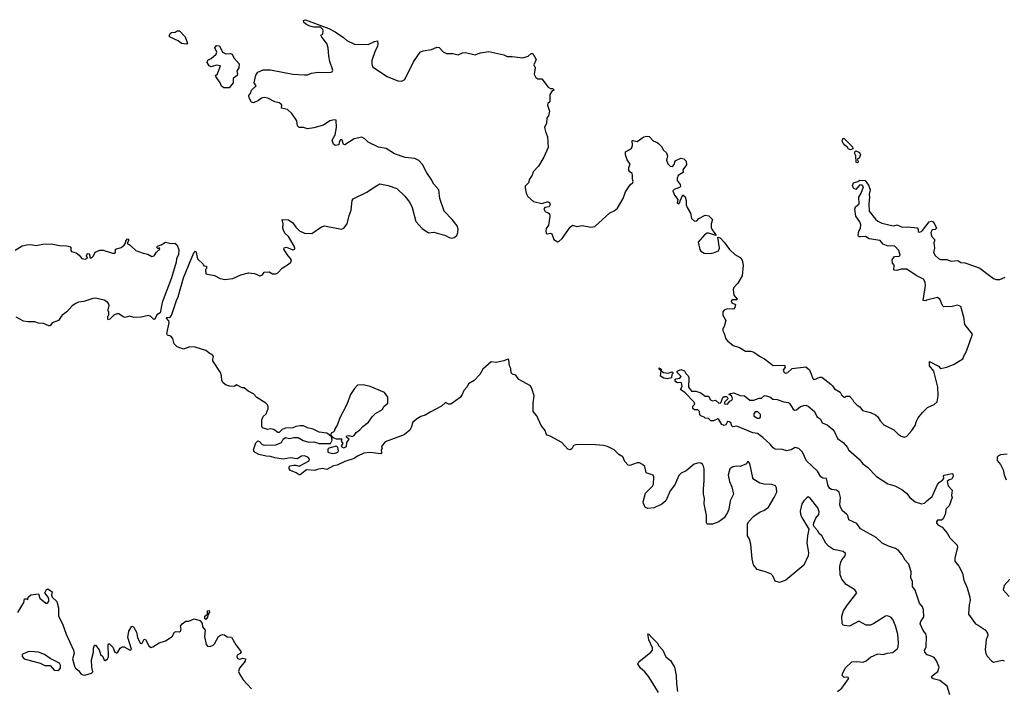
# Model space of a CAD drawing. Extents: x 2239831 to 2395310, y 665973 to 772585.
# Tile 131 of 144: x 2337559 to 2346847, y 741506 to 747810. Entities that reach past the tile are written whole.
import ezdxf

# ---------------------------------------------------------------- set-up
doc = ezdxf.new("R2010")
doc.units = 0

msp = doc.modelspace()

# ---------------------------------------------------------------- linework, layer by layer
at = {"layer": '0CON20XD'}
for points in [[(2345316.4, 742116.4), (2345313.3, 742185), (2345328.8, 742235), (2345367, 742293), (2345456.7, 742405), (2345437.5, 742435), (2345355, 742484), (2345315.3, 742535.3), (2345297.1, 742575), (2345295.6, 742655), (2345304.4, 742695), (2345313.7, 742716.3), (2345345, 742753.3), (2345348, 742778), (2345325.8, 742795.8), (2345235, 742815.6), (2345187.3, 742847.3), (2345164.6, 742874.6), (2345125, 742942.5), (2345100, 742965), (2345083.8, 742995), (2345056.2, 743025), (2345048, 743045), (2345050.8, 743065), (2345069.7, 743110.3), (2345096.6, 743143.4), (2345099.8, 743169.8), (2345086.7, 743206.7), (2345015, 743300), (2344995, 743310), (2344985, 743303.3), (2344955, 743274), (2344938.1, 743245), (2344922.2, 743175), (2344925, 743147.5), (2344937.5, 743115), (2345003.3, 743005), (2344990, 742945), (2344984.2, 742875), (2344999.2, 742785), (2344996.9, 742755), (2344955, 742666), (2344786, 742524), (2344725, 742504.3), (2344686.2, 742515), (2344661.9, 742565), (2344643.7, 742583.7), (2344593.3, 742605), (2344515, 742626), (2344481.1, 742671.1), (2344469.4, 742725), (2344455.6, 742865), (2344441.8, 742911.8), (2344424, 742945), (2344425.7, 743055), (2344434.4, 743075), (2344482.6, 743127.4), (2344545, 743170), (2344577.6, 743182.4), (2344621.2, 743215), (2344676.1, 743306.1), (2344700, 743355), (2344697.5, 743395), (2344688, 743415), (2344655, 743428.1), (2344581.2, 743431.2), (2344539.5, 743439.5), (2344485, 743473.3), (2344475, 743490), (2344446.7, 743625), (2344435, 743640), (2344425, 743640), (2344415, 743622.5), (2344355, 743597.5), (2344325, 743600), (2344285, 743593.8), (2344258.8, 743575), (2344241.4, 743515), (2344254.2, 743455), (2344277.5, 743405), (2344292, 743335), (2344260, 743275), (2344246.6, 743193.4), (2344235.7, 743165), (2344205, 743114), (2344155, 743076), (2344095, 743054.4), (2344044.1, 743054.1), (2344036.4, 743066.4), (2344038.9, 743135), (2344014.4, 743245), (2344018.9, 743295), (2344009.5, 743335), (2344008.5, 743385), (2344015.5, 743465), (2344014.1, 743575.9), (2344010.5, 743600.5), (2343999.5, 743619.5), (2343985, 743628.8), (2343965, 743631.2), (2343921.7, 743618.3), (2343845, 743556.2), (2343800, 743535), (2343776.8, 743513.2), (2343737.5, 743425), (2343695, 743366.7), (2343655, 743273.8), (2343615, 743243.3), (2343543.6, 743206.4), (2343485, 743200), (2343461.9, 743211.9), (2343444.2, 743244.2), (2343441.2, 743265), (2343461.2, 743345), (2343528.3, 743411.7), (2343538.9, 743431.1), (2343540.7, 743500.7), (2343535, 743516.7), (2343468.3, 743538.3), (2343456, 743596), (2343435, 743617.5), (2343405, 743632.5), (2343385, 743632.5), (2343315, 743607.5), (2343298.3, 743608.3), (2343266.2, 743645), (2343247.9, 743687.9), (2343209.7, 743709.7), (2343165, 743754.2), (2343105, 743784.3), (2343065.5, 743795.5), (2342955, 743804.3), (2342805, 743800), (2342782.5, 743795), (2342765.8, 743764.2), (2342750, 743755), (2342730.7, 743760.7), (2342672.5, 743825), (2342563.9, 743883.9), (2342533.9, 743893.9), (2342523.9, 743903.9), (2342515.9, 743935.9), (2342478.8, 743985), (2342436.2, 744075), (2342402, 744115), (2342402, 744195), (2342411.2, 744265), (2342393.6, 744323.6), (2342376.4, 744356.4), (2342267, 744417), (2342239.3, 744459.3), (2342208.3, 744468.3), (2342195, 744480), (2342191.7, 744521.7), (2342180, 744545), (2342171.7, 744601.7), (2342165, 744610), (2342125.8, 744594.2), (2342055, 744577.5), (2342005, 744582.5), (2341926.1, 744513.9), (2341900, 744465), (2341845, 744408.8), (2341792.5, 744377.5), (2341781.2, 744348.8), (2341750, 744315), (2341733.8, 744275), (2341712.4, 744247.6), (2341625, 744186), (2341605, 744186.2), (2341575, 744200), (2341538.8, 744165), (2341430.3, 744109.7), (2341385, 744080), (2341341.9, 744068.1), (2341310.9, 744049.1), (2341265.9, 744014.1), (2341252, 743965), (2341238.8, 743941.2), (2341185, 743896.7), (2341005, 743830), (2340972.5, 743785), (2340977.5, 743765), (2340970, 743755), (2340973.3, 743725), (2340965, 743716.7), (2340865, 743730), (2340805, 743722.5), (2340744.1, 743695.9), (2340715, 743671.2), (2340625, 743643.3), (2340555, 743610), (2340520, 743605), (2340455, 743567.5), (2340415, 743577.5), (2340365, 743568.8), (2340342, 743558), (2340265, 743566), (2340205, 743517.5), (2340195, 743517.5), (2340167.7, 743537.7), (2340115, 743560), (2340100, 743575), (2340100, 743595), (2340110, 743605), (2340145, 743610.8), (2340165, 743611.2), (2340195, 743601.2), (2340289.3, 743650.7), (2340292.5, 743665), (2340276.2, 743685), (2340245, 743699.2), (2340215.8, 743695), (2340175, 743670.8), (2340115, 743679.6), (2340045, 743667.8), (2339965, 743677.5), (2339925, 743692.9), (2339885, 743694.1), (2339815, 743710.7), (2339770.5, 743735), (2339763.3, 743753.3), (2339785, 743819.1), (2339805, 743838.7), (2339821.8, 743831.8), (2339845, 743805.8), (2339865, 743799.1), (2339975, 743802.7), (2340027.2, 743822.8), (2340045, 743855.7), (2340065, 743870), (2340105, 743860.4), (2340145, 743872.1), (2340185, 743870.6), (2340231.9, 743841.9), (2340285, 743827.7), (2340335, 743831.3), (2340385, 743813.8), (2340490, 743815), (2340507.5, 743845), (2340500, 743880), (2340455, 743912.5), (2340385, 743922), (2340328.8, 743948.8), (2340275, 743962), (2340235, 743981.2), (2340205, 743982), (2340165, 743973.3), (2340135, 743963.3), (2340065, 743958.8), (2340034.2, 743945.8), (2340005, 743917.5), (2339995, 743917.5), (2339956.1, 743946.1), (2339925, 743953.3), (2339895, 743946.7), (2339850.7, 743960.7), (2339842.5, 743975), (2339843.6, 744036.4), (2339855, 744070), (2339882.5, 744095), (2339902.5, 744145), (2339902.5, 744165), (2339895, 744180), (2339880, 744195), (2339795, 744247.5), (2339763, 744283), (2339715, 744307.5), (2339675, 744337.5), (2339658.3, 744338.3), (2339605, 744367.5), (2339585, 744352.5), (2339540, 744355), (2339507.5, 744365), (2339477.5, 744385), (2339467, 744407), (2339463.6, 744453.6), (2339453.8, 744485), (2339381.2, 744595), (2339379.3, 744610.7), (2339387.5, 744635), (2339375, 744652.5), (2339355, 744660), (2339315, 744690), (2339215, 744721.1), (2339165, 744725.7), (2339105, 744703.8), (2339043.3, 744725), (2339016.2, 744755), (2339002.9, 744805), (2338984.6, 744824.6), (2338954.5, 744834.5), (2338947.6, 744847.6), (2338967.6, 744955), (2338965, 744971.1), (2338942.8, 744997.2), (2338945.8, 745004.2), (2338975, 745003.3), (2338990.4, 745019.6), (2339037.4, 745162.6), (2339055, 745198), (2339105.3, 745375), (2339175, 745552), (2339205, 745616.7), (2339215, 745626.7), (2339223.3, 745615), (2339236.4, 745556.4), (2339290, 745505), (2339295, 745490), (2339320, 745485), (2339320, 745465), (2339312.5, 745455), (2339313.6, 745413.6), (2339395, 745396.9), (2339449.4, 745369.4), (2339495, 745360.5), (2339570.8, 745369.2), (2339645, 745405.7), (2339718.3, 745421.7), (2339775, 745416.2), (2339825, 745394.3), (2339850, 745405), (2339865, 745430), (2339911.7, 745431.7), (2339943, 745413), (2339975, 745412.5), (2339995, 745422.5), (2340035, 745466.7), (2340095, 745503.8), (2340116.2, 745525), (2340123.8, 745545), (2340082.5, 745595), (2340051.2, 745645), (2340055, 745660), (2340075, 745664), (2340135, 745641.5), (2340153.3, 745645), (2340155.6, 745655), (2340149.5, 745675), (2340094.6, 745764.6), (2340062.5, 745795), (2340050.9, 745815), (2340040, 745845), (2340045.8, 745885.8), (2340033.3, 745926.7), (2340095, 745924), (2340134.7, 745894.7), (2340162.9, 745852.9), (2340198.3, 745818.3), (2340245, 745796.4), (2340315, 745795.5), (2340405, 745856.7), (2340434.5, 745865.5), (2340595, 745833.5), (2340617.1, 745845), (2340648.3, 745885), (2340667.5, 745965), (2340687.1, 746015), (2340695.7, 746104.3), (2340705, 746121.2), (2340835, 746184.4), (2340894.6, 746225.4), (2340955, 746262.9), (2341035, 746246), (2341115, 746218.6), (2341190.8, 746145), (2341238, 746085), (2341260.3, 746040.3), (2341296.5, 745906.5), (2341355, 745840), (2341415, 745801.2), (2341465, 745806), (2341575, 745776.2), (2341610, 745755), (2341635, 745748.8), (2341657.5, 745755), (2341683.6, 745776.4), (2341693.3, 745805), (2341693.8, 745835), (2341686, 745865), (2341638.8, 745925), (2341563.6, 746003.6), (2341522.9, 746125), (2341512, 746205), (2341465, 746260), (2341441.4, 746305), (2341398.1, 746365), (2341359.5, 746445), (2341325, 746482.2), (2341285, 746502.2), (2341195, 746510.5), (2341095, 746545.6), (2341015, 746596.2), (2340945, 746607.5), (2340847.5, 746655), (2340815.8, 746685.8), (2340785, 746701.2), (2340715, 746686), (2340625, 746630), (2340613.3, 746633.3), (2340600, 746675), (2340595, 746680), (2340585, 746677.5), (2340573.3, 746655), (2340570, 746630), (2340533.3, 746623.3), (2340517.5, 746635), (2340507.5, 746675), (2340533.8, 746725), (2340546.2, 746795), (2340543.3, 746863.3), (2340526.2, 746866.2), (2340485, 746857.5), (2340425, 746814), (2340335, 746789.2), (2340275, 746781.2), (2340235, 746793.8), (2340195, 746794), (2340178.3, 746808.3), (2340173.8, 746855), (2340126.9, 746925), (2340085, 746964.4), (2340028, 746975), (2340031.2, 747005), (2340026.7, 747015), (2340007, 747027), (2339965, 747037.1), (2339899.8, 747069.8), (2339865, 747076.7), (2339838.8, 747071.2), (2339810.9, 747049.1), (2339765, 747026.7), (2339745, 747032.5), (2339722.4, 747072.4), (2339720.9, 747095), (2339739.4, 747120.6), (2339745.8, 747145), (2339788.8, 747185), (2339770, 747215), (2339785, 747286.2), (2339805, 747316.7), (2339855, 747336.7), (2339923.6, 747336.4), (2340135, 747296), (2340245, 747288.8), (2340275, 747290), (2340310, 747305), (2340375, 747316), (2340485, 747311.2), (2340505, 747317.5), (2340512.5, 747335), (2340483.3, 747415), (2340473.8, 747465), (2340470, 747545), (2340456, 747586), (2340407.5, 747645), (2340400, 747665), (2340420, 747675), (2340422.5, 747705), (2340417, 747717), (2340395, 747740), (2340335, 747740), (2340295, 747750), (2340265, 747763.8), (2340238.8, 747785), (2340237.5, 747802.5), (2340255, 747810), (2340365, 747767.5), (2340475, 747726.7), (2340536.1, 747696.1), (2340613, 747643), (2340645, 747612.5), (2340718.3, 747578.3), (2340845, 747576.7), (2340905, 747603.3), (2340935, 747610), (2340938.8, 747575), (2340934.1, 747555.9), (2340912.7, 747517.3), (2340881.2, 747425), (2340880, 747395), (2340887.5, 747365), (2341023.9, 747273.9), (2341125, 747233.3), (2341159.3, 747230.7), (2341193, 747247), (2341275, 747412.5), (2341337, 747503), (2341363.6, 747516.4), (2341445, 747530), (2341495, 747552.5), (2341515, 747546.7), (2341555, 747507.5), (2341585, 747492.5), (2341645, 747492.5), (2341695, 747478.8), (2341735, 747497.1), (2341765, 747501.4), (2341855, 747478.8), (2341877.5, 747487.5)], [(2339135, 747578.8), (2339085.5, 747585.5), (2339055, 747609.4), (2338977.5, 747645), (2338970, 747655), (2338979.3, 747680.7), (2338991.7, 747688.3), (2339025, 747691.2), (2339045, 747706.2), (2339065, 747704.2), (2339119.7, 747649.7), (2339143.3, 747585), (2339135, 747578.8)], [(2339535, 747167.5), (2339485, 747168.8), (2339462.3, 747182.3), (2339450.8, 747215), (2339408.8, 747275), (2339407.5, 747285), (2339425, 747300), (2339452.5, 747375), (2339415, 747381.2), (2339365, 747366), (2339345, 747376), (2339327.1, 747405), (2339333.1, 747426.9), (2339365, 747443.8), (2339412.5, 747485), (2339417.5, 747505), (2339401.2, 747545), (2339415, 747566.7), (2339445, 747562.5), (2339472.5, 747505), (2339485, 747497.5), (2339505, 747487.5), (2339545, 747492.5), (2339562.5, 747485), (2339579.3, 747449.3), (2339628.8, 747395), (2339625.6, 747355), (2339607.1, 747325), (2339614.6, 747295), (2339611.5, 747285), (2339573.1, 747256.9), (2339571.1, 747215), (2339535, 747167.5)], [(2341877.5, 747487.5), (2341905, 747498.8), (2341985, 747509.1), (2342125, 747477.3), (2342155.8, 747464.2), (2342205, 747464.2), (2342305, 747450.8), (2342355, 747466.2), (2342385, 747492.5), (2342400.7, 747490.7), (2342430, 747435), (2342410, 747385), (2342420, 747355), (2342413, 747297), (2342427.5, 747265), (2342445, 747253.3), (2342485, 747252.5), (2342543.6, 747173.6), (2342565, 747160), (2342585, 747160), (2342600, 747145), (2342581.7, 747138.3), (2342560, 747105), (2342560, 747035), (2342540.7, 747019.3), (2342536.7, 747005), (2342557, 746947), (2342547.5, 746905), (2342532.5, 746885), (2342527, 746833), (2342510, 746795), (2342517.5, 746755), (2342537.5, 746705), (2342542.5, 746605), (2342502, 746515), (2342451.9, 746428.1), (2342403.3, 746375), (2342393.3, 746345), (2342366.7, 746305), (2342358.3, 746271.7), (2342328.3, 746241.7), (2342326, 746225), (2342336, 746174), (2342352.2, 746142.2), (2342405, 746096), (2342485, 746076.7), (2342535, 746092.9), (2342545, 746094), (2342555.8, 746085.8), (2342563.8, 746065), (2342554, 746046), (2342511.7, 746038.3), (2342504.4, 746025.6), (2342515, 746000), (2342545, 745990), (2342555, 745980), (2342560, 745955), (2342547, 745873), (2342525, 745840), (2342521.2, 745815), (2342526.4, 745796.4), (2342535, 745790), (2342565, 745796.2), (2342580, 745790), (2342598.6, 745738.6), (2342635, 745716), (2342645, 745718), (2342675, 745745.6), (2342751.9, 745855), (2342775, 745872.5), (2342815, 745860.5), (2342865, 745869.1), (2342945, 745854.7), (2342985, 745860), (2343125, 745989.2), (2343165, 746007.5), (2343196.7, 746033.3), (2343251.4, 746125), (2343274.3, 746185.7), (2343318.5, 746251.5), (2343343.8, 746275), (2343346.7, 746285), (2343338, 746305), (2343339.4, 746345), (2343335, 746358.8), (2343313.3, 746375), (2343305, 746390), (2343303.3, 746415), (2343316.4, 746446.4), (2343289.5, 746489.5), (2343274, 746535), (2343273.3, 746565), (2343331.2, 746595), (2343340, 746625), (2343335, 746670), (2343345, 746672.5), (2343385, 746662), (2343445, 746704), (2343475, 746710.8), (2343497.3, 746707.3), (2343535, 746666.7), (2343573.6, 746653.6), (2343585, 746643.3), (2343613.3, 746615), (2343630.5, 746580.5), (2343658.8, 746555), (2343670, 746525), (2343660, 746485), (2343671.7, 746451.7), (2343695, 746427.5), (2343717.5, 746425), (2343732.5, 746445), (2343742, 746478), (2343795, 746504.3), (2343825, 746499.2), (2343846.8, 746476.8), (2343848.8, 746441.2), (2343813.3, 746395), (2343817.5, 746375), (2343812.5, 746365), (2343770.5, 746339.5), (2343760, 746315), (2343761.2, 746295), (2343788.8, 746255), (2343791.7, 746238.3), (2343782.5, 746227.5), (2343731.7, 746208.3), (2343721.2, 746195), (2343734.3, 746154.3), (2343767.5, 746115), (2343761.7, 746081.7), (2343775, 746073.8), (2343786.7, 746085), (2343788.3, 746101.7), (2343815, 746160), (2343835, 746140), (2343846.7, 746105), (2343846.7, 746065), (2343855, 746040), (2343886.7, 745985), (2343896.4, 745936.4), (2343925, 745910), (2343945, 745912.5), (2343966, 745934), (2344025, 745966), (2344059.7, 745959.7), (2344095, 745927.5), (2344080.8, 745885), (2344081.7, 745851.7), (2344086.7, 745835), (2344130, 745775), (2344055, 745797.5), (2344043.2, 745796.8), (2344019.1, 745780.9), (2343958.8, 745711.2), (2343973.3, 745643.3), (2343985, 745626.2), (2344015, 745610), (2344065, 745604), (2344105, 745612.5), (2344149.1, 745630.9), (2344160.8, 745655), (2344145, 745760), (2344165, 745752.5), (2344205, 745712.5), (2344254.1, 745644.1), (2344305, 745596.7), (2344356.4, 745566.4), (2344374, 745544), (2344382.5, 745495), (2344373.8, 745395), (2344334.2, 745325), (2344296.5, 745283.5), (2344288.2, 745265), (2344294.1, 745214.1), (2344326.7, 745175), (2344322.5, 745167.5), (2344285, 745169.4), (2344270, 745160), (2344275, 745141.4), (2344311.2, 745125), (2344304.4, 745095), (2344295.4, 745084.6), (2344285, 745080), (2344235, 745084.5), (2344205, 745072.2), (2344190, 745055), (2344191.9, 745025), (2344220, 744975), (2344204.1, 744915.9), (2344190.8, 744895), (2344190, 744875), (2344206, 744845), (2344216, 744805), (2344235, 744782), (2344288.8, 744738.8), (2344349.1, 744719.1), (2344404.1, 744684.1), (2344455, 744685.5), (2344484.6, 744674.6), (2344537.3, 744637.3), (2344585, 744613.8), (2344665, 744548), (2344773.6, 744553.6), (2344778.8, 744535), (2344761.4, 744505), (2344771.4, 744485), (2344785, 744478.1), (2344803.8, 744485), (2344845, 744522), (2344975, 744535.8), (2345008.3, 744508.3), (2345045, 744420), (2345055, 744417.5), (2345105, 744440), (2345125, 744438), (2345211.2, 744375), (2345225, 744357.5), (2345245, 744330), (2345299.5, 744299.5), (2345311.7, 744271.7), (2345335, 744250), (2345345, 744250), (2345355, 744260), (2345385, 744260), (2345415, 744230), (2345425, 744210), (2345460, 744175), (2345485, 744160), (2345510, 744125), (2345585, 744106.7), (2345630, 744085), (2345652.5, 744065), (2345677, 744027), (2345710.7, 743990.7), (2345805, 743942.5), (2345845, 743902.5), (2345875, 743882.5), (2345905, 743872.5), (2345926.4, 743883.6), (2345975, 743937.5), (2346006, 743985), (2346017.5, 744025), (2346034, 744055), (2346075, 744106.7), (2346122.5, 744155), (2346185, 744183.3), (2346211.7, 744208.3), (2346223.3, 744265), (2346219.2, 744345), (2346182.5, 744495), (2346142.5, 744545), (2346141.7, 744588.3), (2346225, 744542.5), (2346245, 744522.5), (2346305, 744533.3), (2346375, 744562.5), (2346456.1, 744613.9), (2346467.5, 744645), (2346485, 744670), (2346522.5, 744772.5), (2346546.7, 744845), (2346473.5, 744935), (2346464.1, 745004.1), (2346436.5, 745106.5), (2346405, 745118.2), (2346355, 745106.4), (2346275, 745102.9), (2346262.9, 745115), (2346238, 745175), (2346215, 745190), (2346113, 745167), (2346105, 745160), (2346081.7, 745161.7), (2346104.3, 745305), (2346100.8, 745335), (2346084.2, 745364.2), (2346015, 745398.6), (2345927.3, 745457.3), (2345872.3, 745457.7), (2345833.9, 745443.9), (2345807.5, 745447.5), (2345803, 745453), (2345807.5, 745495), (2345792.5, 745515), (2345787.5, 745545), (2345811.7, 745578.3), (2345855, 745580), (2345865, 745590), (2345851.2, 745635), (2345813.6, 745673.6), (2345795, 745678.1), (2345750, 745675), (2345705, 745694.2), (2345675, 745728.8), (2345573.3, 745745), (2345537, 745767), (2345491.2, 745761.2), (2345474.1, 745764.1), (2345468, 745775), (2345474.3, 745815), (2345490.8, 745845), (2345494.2, 745875), (2345484.4, 745904.4), (2345445, 745957.5), (2345435.8, 746025), (2345444.4, 746045.6), (2345476, 746075), (2345474.3, 746135.7), (2345496.2, 746175), (2345517.5, 746235), (2345505, 746250), (2345485, 746252.5), (2345445, 746210), (2345425, 746221.2), (2345414.6, 746245.4), (2345425, 746272), (2345465, 746283.3), (2345485, 746296.2), (2345535, 746292.5), (2345565, 746250), (2345581.2, 746205), (2345571.2, 746165), (2345576.2, 746135), (2345567.5, 746075), (2345572, 746005), (2345630.5, 745930.5), (2345655, 745910), (2345691.7, 745891.7), (2345785, 745870), (2345805, 745867.5), (2345835, 745876.7), (2345883.9, 745853.9), (2345935, 745857.5), (2346025, 745846.7), (2346032.5, 745835), (2346033.9, 745813.9), (2346045, 745807.5), (2346065, 745813.8), (2346075, 745823.8), (2346137.5, 745905), (2346160.7, 745910.7), (2346177.5, 745905), (2346206.7, 745845), (2346195, 745832.5), (2346165, 745830), (2346153.1, 745805), (2346158.7, 745768.7), (2346190, 745735), (2346182, 745705), (2346189.2, 745655), (2346180, 745615), (2346195, 745586.2), (2346225, 745559.2), (2346245, 745550), (2346305, 745547.5), (2346345.9, 745534.1), (2346408.3, 745538.3), (2346435, 745521.2), (2346475, 745516.2), (2346573.9, 745483.9), (2346615, 745466.2), (2346745, 745371.2), (2346769.5, 745359.5), (2346805, 745360.6), (2346855, 745383.1)], [(2345395, 746582.5), (2345373.6, 746593.6), (2345370, 746605), (2345333.9, 746633.9), (2345317.5, 746665), (2345325, 746690), (2345335, 746690), (2345355, 746672.5), (2345415, 746610), (2345418.3, 746591.7), (2345395, 746582.5)], [(2345465, 746460), (2345450, 746465), (2345447.5, 746525), (2345437.5, 746545), (2345437.5, 746565), (2345445, 746572.5), (2345479.3, 746559.3), (2345490, 746535), (2345477.5, 746505), (2345460, 746495), (2345467.5, 746475), (2345465, 746460)], [(2337515, 745636.7), (2337582.8, 745677.2), (2337625, 745687.8), (2337665, 745689.4), (2337715, 745680), (2337776.1, 745693.9), (2337855, 745695.6), (2337902.2, 745687.8), (2337935, 745680.8), (2337999.1, 745679.1), (2338030.8, 745670.8), (2338040, 745665), (2338041.2, 745635), (2338047.5, 745625), (2338090.7, 745610.7), (2338119.5, 745589.5), (2338145, 745559.2), (2338177.5, 745552.5), (2338197.5, 745562.5), (2338189.2, 745585), (2338195, 745601.2), (2338205, 745605.7), (2338215, 745601.2), (2338222, 745585), (2338220, 745565), (2338235, 745564), (2338255, 745584), (2338272.4, 745617.6), (2338315, 745637.5), (2338347.6, 745637.6), (2338435, 745608), (2338455, 745608.8), (2338461.2, 745615), (2338463.3, 745645), (2338515, 745662.9), (2338543.3, 745685), (2338558.3, 745701.7), (2338560, 745725), (2338575, 745742.5), (2338585, 745740), (2338585.9, 745725.9), (2338571.7, 745701.7), (2338605, 745681.9), (2338654.4, 745635), (2338725, 745607.1), (2338768.1, 745598.1), (2338805, 745578.8), (2338826.7, 745585), (2338850.7, 745619.3), (2338880, 745645), (2338878.3, 745658.3), (2338865, 745650), (2338853, 745663), (2338860, 745675), (2338895, 745687.5), (2338935, 745713.3), (2338985, 745700), (2339023, 745703), (2339043.3, 745685), (2339059.1, 745639.1), (2339056.4, 745595), (2339039.6, 745555), (2339034.7, 745525), (2338990.8, 745375), (2338901.7, 745145), (2338884.2, 745045.8), (2338853.2, 745026.8), (2338835, 744985.8), (2338824.6, 744984.6), (2338795, 745012.5), (2338775, 745020.6), (2338705, 745005.5), (2338635, 745003.1), (2338595, 745014), (2338555, 745002.5), (2338535, 745009.2), (2338495, 745036.7), (2338475, 745037.5), (2338447, 745023), (2338410, 744985), (2338395, 744980), (2338390, 744985), (2338390, 745015), (2338400, 745025), (2338400, 745055), (2338392.5, 745062.5), (2338392.5, 745075), (2338403.8, 745115), (2338398, 745135), (2338391.2, 745145), (2338356.2, 745165), (2338275, 745184.4), (2338248.3, 745181.7), (2338165, 745152.2), (2338115, 745145.5), (2338090, 745135), (2338055, 745112.5), (2338005, 745055.8), (2337960, 745025), (2337945, 745002.5), (2337925, 744973.8), (2337865, 744953.3), (2337845, 744923.8), (2337835, 744922)], [(2337835, 744922), (2337784.2, 744945.8), (2337735, 744950), (2337702.5, 744962.5), (2337635, 744960), (2337595, 744968.1), (2337525, 745004.4)], [(2343665, 744423.3), (2343635, 744430), (2343605, 744450), (2343610, 744500), (2343590, 744515), (2343592.5, 744527.5), (2343610, 744515), (2343610, 744500), (2343633, 744483), (2343675, 744476.7), (2343715, 744490), (2343720, 744485), (2343720, 744475), (2343710, 744465), (2343708.3, 744431.7), (2343665, 744423.3)], [(2346332.5, 741445), (2346306.9, 741526.9), (2346239.3, 741579.3), (2346176, 741595), (2346163.8, 741605), (2346161.5, 741615), (2346167.3, 741622.7), (2346220, 741665), (2346233.3, 741705), (2346207.1, 741765), (2346184.7, 741794.7), (2346166.8, 741806.8), (2346120.1, 741820.1), (2346096.2, 741845), (2346094.6, 741865), (2346109.4, 741895), (2346112.5, 741995), (2346105, 742020), (2346082.1, 742052.1), (2346054, 742115), (2346058, 742135), (2346088.8, 742181.2), (2346085.3, 742245.2), (2346075, 742274.2), (2346047.4, 742307.4), (2346005, 742432), (2345981.4, 742465), (2345979.4, 742515), (2345965.7, 742545.7), (2345966.5, 742605), (2345945, 742676), (2345910, 742715), (2345883.8, 742765), (2345850, 742805), (2345818.8, 742825), (2345755, 742845.5), (2345695.6, 742875.6), (2345636.6, 742926.6), (2345490.9, 743010.9), (2345455, 743060), (2345378.8, 743095), (2345369.2, 743135), (2345357.9, 743147.9), (2345320.6, 743180.6), (2345300.5, 743215), (2345296.7, 743235), (2345301.4, 743305), (2345287.5, 743355), (2345264.3, 743374.3), (2345215, 743380), (2345200.5, 743390.5), (2345184, 743415), (2345170, 743485), (2345135, 743486.2), (2345115, 743498.8), (2345084.6, 743554.6), (2344981.2, 743651.2), (2344942.3, 743732.3), (2344908.3, 743768.3), (2344875, 743776.7), (2344835, 743753.8), (2344795, 743743.8), (2344755, 743756.2), (2344685, 743759.2), (2344665, 743772), (2344637.6, 743807.6), (2344570, 743870), (2344517.1, 743907.1), (2344475, 743916), (2344325, 743976.2), (2344285, 743972.5), (2344272.5, 743985), (2344270, 744005), (2344255, 744017.5), (2344235, 744020), (2344219.3, 743990.7), (2344205, 743983.3), (2344182.3, 743992.3), (2344155, 744040), (2344145, 744047.5), (2344105, 744027.5), (2344078.3, 744028.3), (2344055, 744050), (2344025, 744052.5), (2344015, 744062.5), (2343982.5, 744075), (2343973.3, 744085), (2343970, 744115), (2343955, 744130), (2343925, 744130), (2343910, 744145), (2343910, 744165), (2343927.5, 744185), (2343922.5, 744205), (2343835, 744292.5), (2343791.7, 744321.7), (2343809.3, 744350.7), (2343802.5, 744385), (2343795, 744390), (2343762.5, 744387.5), (2343747.5, 744395), (2343742.5, 744405), (2343740, 744415), (2343747.5, 744422.5), (2343785, 744430), (2343797.5, 744445), (2343760, 744485), (2343760, 744495), (2343795, 744512.5), (2343829.3, 744499.3), (2343842.5, 744475), (2343863.6, 744453.6), (2343870, 744435), (2343867.5, 744345), (2343895, 744307.5), (2343938.3, 744308.3), (2343985, 744293.3), (2344025, 744260), (2344055, 744260), (2344076.4, 744226.4), (2344095, 744217.5), (2344121.7, 744221.7), (2344153.6, 744193.6), (2344173, 744197), (2344192.3, 744247.7), (2344205, 744256.7), (2344225, 744257.5), (2344237, 744247), (2344237.5, 744235), (2344207.5, 744205), (2344208.3, 744188.3), (2344236.1, 744183.9), (2344257, 744213), (2344276.4, 744223.6), (2344282.5, 744235), (2344275, 744260), (2344265, 744270), (2344251.7, 744271.7), (2344251.7, 744278.3), (2344263, 744287), (2344295, 744292.5), (2344355, 744266.2), (2344395, 744263.3), (2344447, 744223), (2344483, 744223), (2344535, 744240), (2344555, 744240), (2344584, 744266), (2344600, 744265), (2344635, 744252.5), (2344663, 744233), (2344705, 744228.8), (2344765.9, 744205.9), (2344809.5, 744199.5), (2344825, 744187.5), (2344855, 744137.5), (2344868.3, 744128.3), (2344885, 744132.5), (2344925, 744162.5), (2344956.1, 744173.9), (2344975, 744175.7), (2344995, 744166), (2345055, 744116.7), (2345079.5, 744069.5), (2345114.3, 744044.3), (2345128.9, 744008.9), (2345175, 743988.6), (2345229.4, 743945), (2345245, 743924), (2345272.2, 743862.2), (2345326.9, 743825), (2345368, 743775), (2345376.2, 743755), (2345477.3, 743667.3), (2345512.3, 743622.3), (2345555, 743590.8), (2345641.7, 743501.7), (2345747.5, 743435), (2345815, 743414), (2345879.8, 743379.8), (2345922.5, 743345), (2345954, 743304), (2346005, 743264.3), (2346065, 743246), (2346095, 743250), (2346116.7, 743275), (2346166.9, 743313.1), (2346215, 743426.2), (2346235, 743448.8), (2346265, 743467.5), (2346276.4, 743483.6), (2346273.8, 743505), (2346280, 743515), (2346355, 743530), (2346360, 743525), (2346363.3, 743505), (2346353, 743477), (2346325, 743472.5), (2346307.5, 743455), (2346317.5, 743415), (2346356, 743375), (2346350, 743325), (2346353.6, 743303.6), (2346328, 743225), (2346296.1, 743193.9), (2346293.3, 743155), (2346271.2, 743105), (2346255, 743092.5), (2346215, 743090), (2346205.8, 743075), (2346207.1, 743065), (2346218.7, 743048.7), (2346261.9, 743025), (2346307.9, 742967.9), (2346334, 742924), (2346400.6, 742855), (2346405.6, 742835), (2346380.4, 742735), (2346381.2, 742705), (2346417.4, 742657.4), (2346452.6, 742592.6), (2346466, 742526), (2346495, 742453.8), (2346521.1, 742365), (2346524.4, 742335), (2346514.2, 742295.8), (2346509.4, 742205), (2346573.5, 742115), (2346599.9, 742099.9), (2346665, 742056.5), (2346687.1, 742025), (2346690.8, 742005), (2346674.4, 741965), (2346667.5, 741867.5), (2346673, 741833), (2346685, 741809.2), (2346725, 741763.8), (2346743.8, 741753.8), (2346825, 741772.5), (2346846.7, 741765)], [(2340615, 743774.5), (2340641.9, 743785), (2340644, 743825), (2340666.2, 743855), (2340640, 743875), (2340647.5, 743885), (2340665, 743888.8), (2340695, 743880), (2340715, 743890), (2340733.4, 743916.6), (2340767.2, 743942.8), (2340794.6, 743975.4), (2340850, 744015), (2340883.8, 744065), (2340915, 744096.2), (2340982.5, 744135), (2340995, 744162.5), (2341030, 744195), (2341031.7, 744251.7), (2341000, 744295), (2340865, 744351.2), (2340798.3, 744368.3), (2340746.4, 744363.6), (2340716.4, 744333.6), (2340678, 744275), (2340645, 744182.5), (2340580, 744055), (2340556.2, 743993.8), (2340527.5, 743945), (2340527, 743933), (2340515, 743920), (2340500, 743915), (2340490, 743895), (2340511.7, 743871.7), (2340545, 743857.5), (2340598.3, 743858.3), (2340592.5, 743835), (2340606.7, 743815), (2340592.3, 743792.3), (2340600, 743780), (2340615, 743774.5)], [(2344535, 744052.5), (2344547, 744063), (2344548.3, 744088.3), (2344521.7, 744111.7), (2344495, 744112.5), (2344482.5, 744095), (2344482.5, 744075), (2344515, 744052.5), (2344535, 744052.5)], [(2340505, 743720.8), (2340535, 743724.4), (2340558.5, 743731.5), (2340565.5, 743744.5), (2340561.4, 743775), (2340548, 743788), (2340475, 743771.1), (2340465, 743761.2), (2340465, 743731.2), (2340505, 743720.8)], [(2346875, 743712), (2346811.7, 743708.3), (2346790.7, 743699.3), (2346780, 743685), (2346780, 743655), (2346810, 743615), (2346835.9, 743565.9), (2346845, 743520), (2346862.7, 743472.7)], [(2346897.5, 742535), (2346844.1, 742475.9), (2346836.7, 742435), (2346892.9, 742372.9)], [(2337540.8, 742219.2), (2337597.5, 742315), (2337605, 742350), (2337625, 742350), (2337635, 742340), (2337640, 742365), (2337663.9, 742386.1), (2337735, 742397.5), (2337750, 742355), (2337805, 742310), (2337821.7, 742308.3), (2337833.3, 742325), (2337834, 742345), (2337827.1, 742365), (2337796.7, 742405), (2337811.9, 742438.1), (2337825, 742442.5), (2337865, 742415.8), (2337859.3, 742385), (2337864, 742366), (2337908.8, 742325), (2337925.2, 742264.8), (2337925.2, 742185), (2337961.8, 742115), (2337997.7, 742015), (2338067.7, 741865), (2338071.9, 741835), (2338057.3, 741785), (2338076.2, 741715), (2338085, 741696.2), (2338113.6, 741673.6), (2338135, 741642.9), (2338155, 741632), (2338175, 741630), (2338235, 741648.6), (2338248.4, 741661.6), (2338239.2, 741705), (2338236.5, 741775), (2338255.2, 741845), (2338254.8, 741885.2), (2338265, 741913.1), (2338275, 741911.1), (2338307.9, 741867.9), (2338321.8, 741825), (2338343.1, 741805), (2338355, 741772), (2338365, 741766.7), (2338387.5, 741785), (2338396.9, 741803.1), (2338394.4, 741915.6), (2338400, 741925), (2338405, 741926.2), (2338438.8, 741895), (2338456.1, 741846.1), (2338475, 741837.5), (2338485, 741846.7)], [(2339315, 742153.3), (2339305, 742160), (2339304.6, 742185), (2339330, 742205), (2339332.1, 742235), (2339345, 742238.2), (2339349.6, 742225), (2339335.4, 742204.6), (2339331.5, 742175), (2339315, 742153.3)], [(2345273.8, 741475), (2345315, 741506.7), (2345376.7, 741595), (2345377.5, 741605), (2345370, 741610), (2345335, 741609.2), (2345315.8, 741625), (2345319.4, 741645), (2345349.8, 741700.2), (2345407.5, 741755), (2345455, 741759.2), (2345516.8, 741753.2), (2345545, 741764.2), (2345585, 741800.8), (2345655, 741830), (2345705, 741823.8), (2345741.7, 741838.3), (2345795, 741842.5), (2345839.5, 741880.5), (2345846.7, 741895), (2345848.8, 741935), (2345840.8, 742015), (2345820, 742095), (2345793.8, 742155), (2345777.5, 742175), (2345745, 742188.8), (2345725, 742186.7), (2345615, 742115.8), (2345585, 742102.5), (2345545, 742101.2), (2345475, 742138), (2345387.7, 742092.3), (2345337.7, 742097.7), (2345322.5, 742105), (2345316.4, 742116.4)], [(2338485, 741846.7), (2338508, 741885), (2338525, 741897.5), (2338545.5, 741895.5), (2338595, 741870), (2338605, 741867.5), (2338612.5, 741875), (2338577.5, 741985), (2338590, 742045), (2338618.3, 742091.7), (2338632.5, 742085), (2338660, 742035), (2338670, 741985), (2338695, 741932.5), (2338705, 741927.5), (2338715, 741932.5), (2338732.3, 741967.7), (2338745, 741966.7), (2338775.6, 741905.6), (2338795, 741890), (2338815, 741895.8), (2338875, 741934.2), (2338935.8, 741954.2), (2338996.7, 741995), (2339020, 742035), (2339035, 742042.5), (2339065, 742037.5), (2339075, 742043.3), (2339081.2, 742065), (2339077, 742093), (2339092.5, 742115), (2339125, 742137.5), (2339155, 742138.8), (2339205, 742162), (2339256.7, 742145), (2339280.7, 742120.7), (2339282, 742085), (2339307.5, 742055), (2339300.8, 741995), (2339319.5, 741919.5), (2339331.7, 741901.7), (2339355, 741900), (2339385, 741912), (2339398, 741925), (2339435.7, 741995), (2339451.9, 742008.1), (2339474.2, 742014.2), (2339490, 742010), (2339515, 741991.2), (2339557.5, 741987.5), (2339598.8, 741915), (2339648.3, 741848.3), (2339640, 741835), (2339611.7, 741818.3), (2339607.5, 741805), (2339615, 741788), (2339635, 741780), (2339665, 741788.8), (2339687.5, 741785), (2339685, 741762.5), (2339633, 741697), (2339623.8, 741665), (2339634, 741635), (2339666, 741585), (2339745, 741500)], [(2343583.8, 741465), (2343494.2, 741615), (2343455, 741660.8), (2343415, 741696), (2343390, 741735), (2343399.2, 741755), (2343513.8, 741845), (2343527.5, 741865), (2343528.6, 741888.6), (2343495, 741963.3), (2343485, 742020), (2343495, 742017.5), (2343517.5, 741987.5), (2343572.5, 741935), (2343587.5, 741905), (2343624.3, 741865), (2343655, 741803.8), (2343697.3, 741767.3), (2343736.1, 741706.1), (2343751.4, 741625), (2343755, 741547.5), (2343763.1, 741475)], [(2337925, 741674.7), (2337945.4, 741695), (2337944.4, 741725), (2337935, 741744), (2337846.6, 741786.6), (2337794.4, 741825), (2337736.7, 741845), (2337655, 741852), (2337635, 741851.2), (2337582.5, 741825), (2337583.8, 741805), (2337602, 741785), (2337751.3, 741741.3), (2337795, 741720.3), (2337845, 741720.5), (2337885, 741676.5), (2337925, 741674.7)]]:
    msp.add_lwpolyline(points, dxfattribs=at)

doc.saveas('drawing.dxf')
